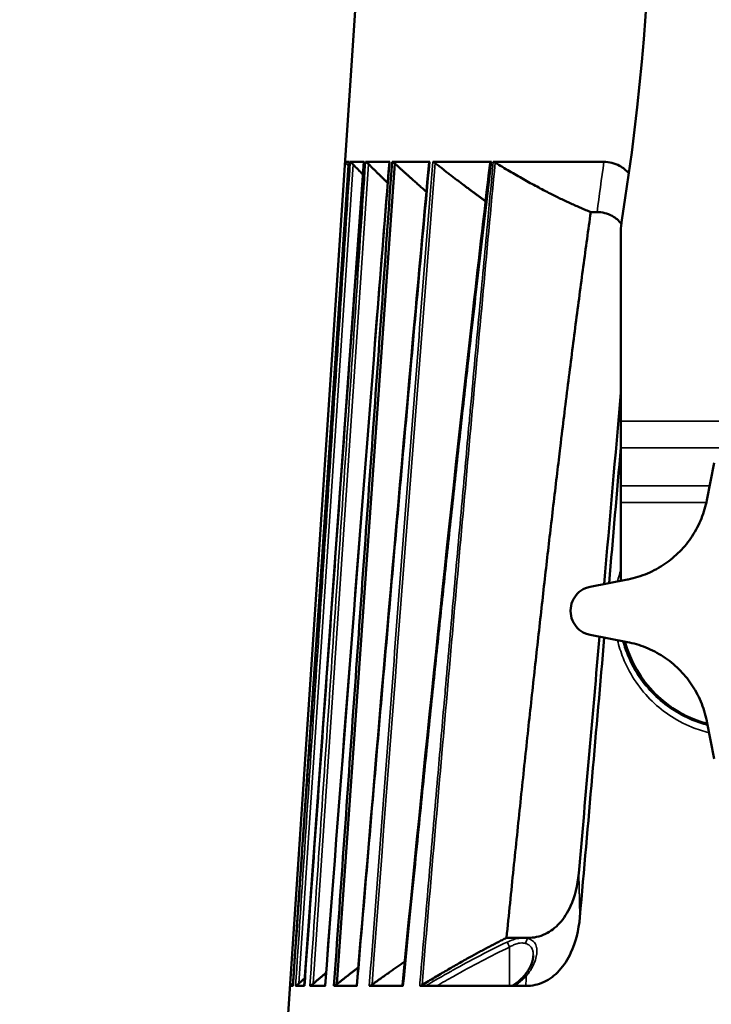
# Model space of a CAD drawing. Header units: millimetres. Extents: x 30 to 1646, y 30 to 1265.
# Tile 21 of 137: x 139 to 242, y 539 to 686. Entities that reach past the tile are written whole.
import ezdxf

# ---------------------------------------------------------------- set-up
doc = ezdxf.new("R2010")
doc.units = ezdxf.units.MM
doc.header["$LTSCALE"] = 6
for name, color, linetype, lineweight in [('Dimension (ISO)', 7, 'Continuous', 25), ('Visible (ISO)', 7, 'Continuous', 50), ('Visible Narrow (ISO)', 7, 'Continuous', 35)]:
    doc.layers.add(name, color=color, linetype=linetype, lineweight=lineweight)
doc.styles.add('Note Text (ANSI)', font='tahoma.ttf')
doc.dimstyles.new('Default (ISO)', dxfattribs={"dimscale": 6, "dimtxt": 1, "dimasz": 2.5, "dimexe": 3.175, "dimexo": 0, "dimgap": 0.762, "dimtad": 1, "dimrnd": 1e-08, "dimzin": 0, "dimdsep": 46, "dimtxsty": 'Note Text (ANSI)', "dimcen": 0.09, "dimdle": 10, "dimclrd": 1, "dimclre": 1, "dimclrt": 1, "dimazin": 0, "dimtfac": 3.5052, "dimtmove": 0, "dimatfit": 3, "dimfxl": 1, "dimtolj": 1, "dimtzin": 0, "dimlwd": -1, "dimlwe": -1, "dimarcsym": 0})

# ---------------------------------------------------------------- blocks, each defined once
blk = doc.blocks.new('*D6')
at = {"layer": 'Defpoints', "color": 0, "transparency": 16777216}
for p in [(224.32, 817.38), (123.82, 485.88), (183.82, 485.88)]:
    blk.add_point(p, dxfattribs=at)
at = {"layer": 'Dimension (ISO)', "color": 1, "transparency": 16777216}
for p, q in [((224.32, 817.38), (104.77, 817.38)), ((123.82, 802.38), (123.82, 500.88)), ((183.82, 485.88), (104.77, 485.88))]:
    blk.add_line(p, q, dxfattribs=at)
for points in [[(121.32, 802.38), (126.32, 802.38), (123.82, 817.38)], [(121.32, 500.88), (126.32, 500.88), (123.82, 485.88)]]:
    blk.add_solid(points, dxfattribs=at)
at = {"layer": 'Dimension (ISO)', "color": 1, "transparency": 16777216, "insert": (111.39, 609.93), "char_height": 6, "attachment_point": 1, "rotation": 90, "style": 'Note Text (ANSI)'}
blk.add_mtext('\\A1;331.50 mm [13.051 in]', dxfattribs=at)

msp = doc.modelspace()

# ---------------------------------------------------------------- linework, layer by layer
at = {"layer": 'Visible (ISO)'}
for p, q in [((188.9206, 690.8757), (178.3872, 533.3757)), ((181.0577, 541.378), (189.9342, 664.384)), ((184.9028, 622.136), (187.8034, 664.3913)), ((187.8036, 664.3925), (187.1508, 664.3925)), ((187.9312, 664.3925), (189.9357, 664.3925)), ((190.2195, 664.3925), (193.8235, 664.3925)), ((194.2128, 664.3925), (199.8047, 664.3925)), ((200.2338, 664.3925), (209.007, 664.3925)), ((209.2744, 664.3925), (225.7868, 664.3925)), ((185.9344, 541.6277), (194.573, 664.1502)), ((187.7663, 663.7401), (187.7626, 663.7441)), ((223.8326, 656.8925), (224.7628, 656.8925)), ((228.3203, 654.0636), (228.3203, 625.6796)), ((228.3203, 621.6796), (228.3203, 625.6796)), ((228.3203, 621.6796), (228.3203, 616.036)), ((241.1571, 613.9062), (242.2353, 619.4616)), ((228.3203, 616.036), (228.3203, 613.536)), ((228.3203, 601.8508), (228.3203, 613.536)), ((223.7345, 600.9607), (229.2898, 602.0389)), ((179.3591, 541.3753), (183.2053, 597.4064)), ((229.2898, 592.7126), (223.7345, 593.7908)), ((228.885, 589.792), (228.8851, 589.7978)), ((242.2353, 575.2899), (241.1571, 580.8452)), ((213.74, 548.5489), (211.2507, 548.5489)), ((213.74, 548.5489), (214.4458, 548.5489)), ((196.2106, 545.1062), (196.2107, 545.1063)), ((181.1657, 542.546), (181.1781, 542.557)), ((179.3591, 541.3757), (178.9385, 541.3757)), ((181.0577, 541.3757), (179.7703, 541.3757)), ((181.0938, 541.3757), (181.0577, 541.3757)), ((184.2083, 541.3757), (181.9197, 541.3757)), ((188.9661, 541.3757), (185.523, 541.3757)), ((195.8397, 541.3757), (190.7737, 541.3757)), ((195.8847, 541.7957), (195.8847, 541.7956)), ((198.2963, 541.3757), (199.1559, 541.3757)), ((199.1559, 541.3757), (212.4502, 541.3757)), ((212.4616, 541.3757), (212.4502, 541.3757)), ((214.1449, 541.3757), (212.4616, 541.3757))]:
    msp.add_line(p, q, dxfattribs=at)
for centre, radius, start, end in [((-105.5408, 709.8757), 338.3611, 350.780706, 9.219294), ((238.3203, 654.0636), 10, 170.780706, 180), ((245.8203, 597.3757), 25, 179.863681, 180.136319), ((245.8203, 597.3757), 17.5, 195.219807, 254.780193)]:
    msp.add_arc(centre, radius, start, end, dxfattribs=at)
for centre, major_axis, ratio, start_param, end_param in [((185.2888, 199.9329), (81.9036, 908.5755), 0.00529131, 5.17050012, 5.20587382), ((173.0927, 64.6342), (98.4059, 1091.6395), 0.00529131, 5.22702836, 5.24845676), ((185.2888, 199.9329), (81.9036, 908.5755), 0.00529131, 5.11818578, 5.16089509), ((173.0927, 64.6342), (98.4059, 1091.6395), 0.00529131, 5.17528183, 5.21849694), ((214.5241, 542.0994), (-0.7337, 0.6795), 0.48763149, 6.2828238, 6.28316737)]:
    msp.add_ellipse(centre, major_axis=major_axis, ratio=ratio, start_param=start_param, end_param=end_param, dxfattribs=at)
for points, knots in [([(181.0866, 541.3746), (182.0757, 555.0184), (184.0334, 582.3175), (186.9891, 623.3228), (188.9854, 650.6936), (189.9732, 664.3938)], [0.000009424, 0.000009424, 0.000009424, 0.000009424, 0.333333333, 0.666666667, 0.99999482, 0.99999482, 0.99999482, 0.99999482]), ([(182.8035, 591.501), (183.5321, 602.12), (185.1994, 626.4104), (186.8713, 650.7112), (187.8095, 664.3916)], [0.407661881, 0.407661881, 0.407661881, 0.407661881, 0.666666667, 1, 1, 1, 1]), ([(194.1686, 664.3914), (193.2046, 650.7017), (191.2623, 623.3416), (188.3734, 582.3364), (186.4556, 555.0249), (185.4919, 541.3759)], [0.000012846, 0.000012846, 0.000012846, 0.000012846, 0.333333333, 0.666666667, 1, 1, 1, 1]), ([(187.598, 663.9199), (187.5506, 663.9705), (187.5008, 664.0236), (187.3946, 664.1364), (187.3391, 664.1952), (187.2546, 664.2843), (187.2178, 664.3231), (187.1788, 664.3637), (187.1685, 664.3745), (187.1559, 664.3874), (187.1524, 664.391), (187.1508, 664.3925)], [-0.3550476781, -0.3550476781, -0.3550476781, -0.3550476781, -0.3347730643, -0.3347730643, -0.3101202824, -0.3101202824, -0.2894766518, -0.2894766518, -0.2791548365, -0.2791548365, -0.2712767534, -0.2712767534, -0.2712767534, -0.2712767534]), ([(187.9312, 664.3925), (187.9367, 664.392), (187.9452, 664.3886), (187.9682, 664.3752), (187.9833, 664.3648), (188.0353, 664.325), (188.0795, 664.2867), (188.1761, 664.1982), (188.2366, 664.1397), (188.3239, 664.0515), (188.3503, 664.0244), (188.3762, 663.9974)], [0.2698998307, 0.2698998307, 0.2698998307, 0.2698998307, 0.2794330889, 0.2794330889, 0.2897081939, 0.2897081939, 0.3102584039, 0.3102584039, 0.3348331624, 0.3348331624, 0.3453972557, 0.3453972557, 0.3453972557, 0.3453972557]), ([(189.9357, 664.3925), (189.9359, 664.393), (189.936, 664.3935), (189.9394, 664.402), (189.946, 664.4067), (189.9585, 664.408), (189.9616, 664.408), (189.9732, 664.3938)], [0.4417696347, 0.4417696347, 0.4417696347, 0.4417696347, 0.4423961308, 0.4423961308, 0.4528677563, 0.4528677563, 0.4558325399, 0.4558325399, 0.4558325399, 0.4558325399]), ([(190.6394, 664.0737), (190.6359, 664.0771), (190.6325, 664.0806), (190.5666, 664.1454), (190.5027, 664.2036), (190.396, 664.2914), (190.3453, 664.3292), (190.2812, 664.368), (190.2618, 664.378), (190.2357, 664.3884), (190.2271, 664.391), (190.2195, 664.3925)], [-0.3361773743, -0.3361773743, -0.3361773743, -0.3361773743, -0.3348122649, -0.3348122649, -0.3103276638, -0.3103276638, -0.2898793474, -0.2898793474, -0.2796551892, -0.2796551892, -0.2738201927, -0.2738201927, -0.2738201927, -0.2738201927]), ([(193.7666, 664.3344), (193.768, 664.3511), (193.7729, 664.3652), (193.7936, 664.3884), (193.8094, 664.3918), (193.8231, 664.3908)], [0.0391891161, 0.0391891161, 0.0391891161, 0.0391891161, 0.04592388, 0.04592388, 0.0546092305, 0.0546092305, 0.0546092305, 0.0546092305]), ([(194.5731, 664.1502), (194.5281, 664.1911), (194.4826, 664.2296), (194.3869, 664.3025), (194.3308, 664.3396), (194.2565, 664.3768), (194.2335, 664.3863), (194.2128, 664.3925)], [-0.3269195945, -0.3269195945, -0.3269195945, -0.3269195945, -0.3097816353, -0.3097816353, -0.2894881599, -0.2894881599, -0.2795890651, -0.2795890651, -0.2795890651, -0.2795890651]), ([(199.804, 664.3906), (199.7904, 664.3917), (199.7775, 664.3899), (199.7532, 664.3824), (199.7423, 664.3764), (199.714, 664.3533), (199.7017, 664.3309), (199.6942, 664.2981), (199.693, 664.2909), (199.6923, 664.283)], [-0.1237626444, -0.1237626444, -0.1237626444, -0.1237626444, -0.114038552, -0.114038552, -0.1032214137, -0.1032214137, -0.0807193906, -0.0807193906, -0.0748055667, -0.0748055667, -0.0748055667, -0.0748055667]), ([(200.5868, 664.2249), (200.5537, 664.251), (200.5195, 664.2755), (200.4513, 664.3187), (200.4175, 664.3374), (200.3555, 664.3657), (200.3276, 664.3759), (200.2768, 664.389), (200.2543, 664.3923), (200.2337, 664.3907)], [-0.0456354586, -0.0456354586, -0.0456354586, -0.0456354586, -0.0329997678, -0.0329997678, -0.020766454, -0.020766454, -0.010158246, -0.010158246, -0.0004314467, -0.0004314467, -0.0004314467, -0.0004314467]), ([(209.0068, 664.3907), (208.9859, 664.3917), (208.9662, 664.3891), (208.9308, 664.3797), (208.913, 664.3724), (208.8634, 664.3406), (208.8397, 664.3112), (208.8154, 664.258), (208.8087, 664.2349), (208.8055, 664.2079)], [-0.310551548, -0.310551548, -0.310551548, -0.310551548, -0.278281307, -0.278281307, -0.246838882, -0.246838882, -0.189498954, -0.189498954, -0.154527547, -0.154527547, -0.154527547, -0.154527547]), ([(209.557, 664.298), (209.5089, 664.3267), (209.459, 664.3512), (209.3852, 664.3761), (209.3616, 664.3823), (209.3163, 664.3904), (209.2948, 664.3925), (209.2744, 664.392)], [-0.0328222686, -0.0328222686, -0.0328222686, -0.0328222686, -0.0159937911, -0.0159937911, -0.0079207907, -0.0079207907, -0.000091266, -0.000091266, -0.000091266, -0.000091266]), ([(225.7872, 664.3912), (226.1871, 664.3916), (226.5851, 664.3459), (227.3779, 664.1503), (227.7644, 663.9993), (228.6528, 663.5068), (229.1138, 663.1227), (229.5106, 662.6659)], [0.000318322, 0.000318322, 0.000318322, 0.000318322, 0.128075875, 0.128075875, 0.259638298, 0.259638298, 0.447297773, 0.447297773, 0.447297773, 0.447297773]), ([(184.1723, 541.4147), (186.7094, 574.6501), (189.2844, 607.8826), (192.5301, 648.8521), (193.1466, 656.5934), (193.7666, 664.3344)], [0, 0, 0, 0, 10.00000894, 10.00000894, 12.32983431, 12.32983431, 12.32983431, 12.32983431]), ([(188.8974, 541.4491), (191.6943, 574.6637), (194.5677, 607.8721), (198.2698, 648.8075), (198.9769, 656.5457), (199.6923, 664.283)], [0, 0, 0, 0, 10.00004, 10.00004, 12.33124685, 12.33124685, 12.33124685, 12.33124685]), ([(195.7281, 541.4958), (198.9679, 574.6707), (202.3658, 607.8317), (206.9867, 648.7073), (207.8833, 656.4592), (208.8055, 664.2079)], [0, 0, 0, 0, 10.000222, 10.000222, 12.34136338, 12.34136338, 12.34136338, 12.34136338]), ([(224.7628, 656.8925), (225.1489, 656.8925), (225.5338, 656.8495), (226.299, 656.662), (226.6719, 656.5167), (227.5417, 656.0317), (227.9955, 655.645), (228.3828, 655.1801)], [0.000000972, 0.000000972, 0.000000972, 0.000000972, 0.12685591, 0.12685591, 0.256718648, 0.256718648, 0.446204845, 0.446204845, 0.446204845, 0.446204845]), ([(229.2898, 602.0389), (229.3268, 602.0461), (229.3638, 602.0534), (230.387, 602.26), (231.3585, 602.5609), (233.2047, 603.3428), (234.0794, 603.8239), (235.6556, 604.8979), (236.4097, 605.5206), (237.7957, 606.9236), (238.4278, 607.7038), (239.5205, 609.3695), (239.9821, 610.2565), (240.7123, 612.0709), (240.9809, 612.9983), (241.1571, 613.9062)], [7.6436281, 7.6436281, 7.6436281, 7.6436281, 7.65451694, 7.65451694, 7.94493409, 7.94493409, 8.23535124, 8.23535124, 8.51840368, 8.51840368, 8.80145613, 8.80145613, 9.08450857, 9.08450857, 9.36756102, 9.36756102, 9.36756102, 9.36756102]), ([(220.8204, 597.4352), (220.8204, 597.4352), (220.8204, 597.4352), (220.8204, 597.4352), (220.8214, 597.8864), (220.9127, 598.366), (221.277, 599.2448), (221.55, 599.644), (222.1859, 600.2868), (222.5961, 600.5678), (223.2675, 600.8457), (223.5007, 600.9144), (223.7345, 600.9607)], [2.21339611, 2.21339611, 2.21339611, 2.21339611, 2.21339852, 2.21339852, 2.21339852, 2.348741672, 2.348741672, 2.484084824, 2.484084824, 2.625479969, 2.625479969, 2.696227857, 2.696227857, 2.696227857, 2.696227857]), ([(220.8204, 597.3163), (220.8204, 597.3163), (220.8204, 597.3162), (220.8204, 597.3162), (220.8214, 596.8651), (220.9127, 596.3854), (221.277, 595.5066), (221.55, 595.1074), (222.1859, 594.4647), (222.5961, 594.1837), (223.2675, 593.9058), (223.5007, 593.8371), (223.7345, 593.7908)], [2.21339611, 2.21339611, 2.21339611, 2.21339611, 2.21339852, 2.21339852, 2.21339852, 2.348741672, 2.348741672, 2.484084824, 2.484084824, 2.625479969, 2.625479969, 2.696227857, 2.696227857, 2.696227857, 2.696227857]), ([(241.1571, 580.8452), (241.1499, 580.8823), (241.1426, 580.9193), (240.936, 581.9424), (240.6352, 582.914), (239.8533, 584.7602), (239.3721, 585.6348), (238.2982, 587.2111), (237.6754, 587.9651), (236.2724, 589.3511), (235.4923, 589.9832), (233.8266, 591.0759), (232.9395, 591.5375), (231.1251, 592.2677), (230.1977, 592.5363), (229.2898, 592.7126)], [7.6436281, 7.6436281, 7.6436281, 7.6436281, 7.65451694, 7.65451694, 7.94493409, 7.94493409, 8.23535124, 8.23535124, 8.51840368, 8.51840368, 8.80145613, 8.80145613, 9.08450857, 9.08450857, 9.36756102, 9.36756102, 9.36756102, 9.36756102]), ([(179.3633, 541.3751), (180.3022, 555.0347), (181.4479, 571.7413), (182.5944, 588.4536), (182.8035, 591.501)], [0.000010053, 0.000010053, 0.000010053, 0.000010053, 0.333333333, 0.407661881, 0.407661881, 0.407661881, 0.407661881]), ([(214.4458, 548.5488), (214.8785, 548.5488), (215.3146, 548.5926), (216.1938, 548.7837), (216.6307, 548.9318), (217.8403, 549.5087), (218.5496, 550.0516), (219.8393, 551.4683), (220.3815, 552.3362), (221.453, 554.6907), (221.8746, 556.3657), (222.0358, 558.1956)], [-1.61363592, -1.61363592, -1.61363592, -1.61363592, -1.43423733, -1.43423733, -1.2511885, -1.2511885, -0.91398375, -0.91398375, -0.55165123, -0.55165123, -0.00014898, -0.00014898, -0.00014898, -0.00014898]), ([(214.1449, 541.3757), (214.598, 541.3757), (215.053, 541.4216), (215.9687, 541.619), (216.4224, 541.7714), (217.7024, 542.372), (218.457, 542.9452), (219.8359, 544.4397), (220.4183, 545.3627), (221.5758, 547.8729), (222.0322, 549.6685), (222.2028, 551.6272)], [-1.68984568, -1.68984568, -1.68984568, -1.68984568, -1.50924108, -1.50924108, -1.324824, -1.324824, -0.97380046, -0.97380046, -0.590295, -0.590295, -0.00001537, -0.00001537, -0.00001537, -0.00001537]), ([(213.7906, 542.779), (214.1925, 543.213), (214.5083, 543.6849), (215.0188, 544.678), (215.1919, 545.2174), (215.2529, 545.7385), (215.2582, 545.8254), (215.2582, 545.9049)], [0, 0, 0, 0, 0.212267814, 0.212267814, 0.458718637, 0.458718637, 0.511904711, 0.511904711, 0.511904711, 0.511904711]), ([(212.1055, 541.3757), (212.5437, 541.6562), (212.9462, 541.969), (213.4737, 542.4509), (213.638, 542.6143), (213.7905, 542.7789)], [0, 0, 0, 0, 0.160191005, 0.160191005, 0.239708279, 0.239708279, 0.239708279, 0.239708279]), ([(179.386, 541.7666), (179.3516, 541.7359), (179.3168, 541.7049), (179.2164, 541.6158), (179.1529, 541.5597), (179.0566, 541.4754), (179.0148, 541.4392), (178.9704, 541.4014), (178.9585, 541.3915), (178.9443, 541.3799), (178.9403, 541.3768), (178.9385, 541.3757)], [0.0124105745, 0.0124105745, 0.0124105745, 0.0124105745, 0.0255231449, 0.0255231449, 0.0510462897, 0.0510462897, 0.0718623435, 0.0718623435, 0.0822703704, 0.0822703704, 0.0901388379, 0.0901388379, 0.0901388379, 0.0901388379]), ([(179.3612, 541.3785), (179.3614, 541.3789), (179.3616, 541.3794), (179.363, 541.3823), (179.3649, 541.3854), (179.3674, 541.389)], [-0.08276095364, -0.08276095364, -0.08276095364, -0.08276095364, -0.08203001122, -0.08203001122, -0.07781261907, -0.07781261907, -0.07781261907, -0.07781261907]), ([(180.267, 541.7557), (180.2378, 541.73), (180.2081, 541.7042), (180.1095, 541.6198), (180.0413, 541.5636), (179.9334, 541.4787), (179.8845, 541.4421), (179.8271, 541.4034), (179.8105, 541.3932), (179.7851, 541.3797), (179.776, 541.3762), (179.7703, 541.3757)], [0.0146443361, 0.0146443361, 0.0146443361, 0.0146443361, 0.0256009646, 0.0256009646, 0.0512019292, 0.0512019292, 0.0721121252, 0.0721121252, 0.0825672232, 0.0825672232, 0.0924418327, 0.0924418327, 0.0924418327, 0.0924418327]), ([(181.9197, 541.3757), (181.9285, 541.3776), (181.9389, 541.3809), (181.9685, 541.393), (181.9895, 541.4036), (182.0591, 541.4431), (182.1143, 541.4802), (182.2317, 541.5656), (182.3033, 541.6221), (182.3779, 541.6849), (182.382, 541.6883), (182.3862, 541.6918)], [-0.0898131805, -0.0898131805, -0.0898131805, -0.0898131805, -0.0828555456, -0.0828555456, -0.0723531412, -0.0723531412, -0.0513483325, -0.0513483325, -0.0256741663, -0.0256741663, -0.0241699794, -0.0241699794, -0.0241699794, -0.0241699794]), ([(184.2083, 541.3758), (184.19, 541.3756), (184.1806, 541.3824), (184.1727, 541.3976), (184.1716, 541.4055), (184.1723, 541.4147)], [0.0000156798, 0.0000156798, 0.0000156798, 0.0000156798, 0.0139571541, 0.0139571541, 0.0235453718, 0.0235453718, 0.0235453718, 0.0235453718]), ([(185.9344, 541.6277), (185.8838, 541.5875), (185.833, 541.5496), (185.7286, 541.4775), (185.6682, 541.44), (185.5877, 541.3996), (185.5625, 541.3887), (185.5342, 541.3791), (185.5285, 541.3773), (185.523, 541.3757)], [0.0332685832, 0.0332685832, 0.0332685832, 0.0332685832, 0.0514034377, 0.0514034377, 0.0724734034, 0.0724734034, 0.0830083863, 0.0830083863, 0.0857827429, 0.0857827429, 0.0857827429, 0.0857827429]), ([(188.9661, 541.3758), (188.9551, 541.3757), (188.9441, 541.3769), (188.9248, 541.3841), (188.9175, 541.3891), (188.9013, 541.407), (188.8955, 541.4243), (188.8973, 541.4482), (188.8973, 541.4486), (188.8974, 541.4491)], [0.0000115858, 0.0000115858, 0.0000115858, 0.0000115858, 0.006190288, 0.006190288, 0.011718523, 0.011718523, 0.0220361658, 0.0220361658, 0.0222338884, 0.0222338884, 0.0222338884, 0.0222338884]), ([(191.1785, 541.5642), (191.138, 541.5353), (191.0964, 541.5077), (191.0153, 541.4593), (190.9756, 541.4381), (190.905, 541.4063), (190.874, 541.3947), (190.8187, 541.3796), (190.7946, 541.3757), (190.7737, 541.3757)], [0.0000808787, 0.0000808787, 0.0000808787, 0.0000808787, 0.0150106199, 0.0150106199, 0.0292110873, 0.0292110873, 0.0411230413, 0.0411230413, 0.0521779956, 0.0521779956, 0.0521779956, 0.0521779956]), ([(195.7281, 541.4958), (195.7271, 541.4854), (195.727, 541.4754), (195.7312, 541.4335), (195.7459, 541.4133), (195.7704, 541.393), (195.7821, 541.3867), (195.8118, 541.3773), (195.8274, 541.376), (195.8397, 541.3757)], [-0.019570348, -0.019570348, -0.019570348, -0.019570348, -0.017479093, -0.017479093, -0.0103447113, -0.0103447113, -0.0057750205, -0.0057750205, -0.0005428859, -0.0005428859, -0.0005428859, -0.0005428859]), ([(198.642, 541.5021), (198.6101, 541.4832), (198.5777, 541.4651), (198.5128, 541.4329), (198.4804, 541.4188), (198.4203, 541.3971), (198.3927, 541.389), (198.3414, 541.3785), (198.3179, 541.3758), (198.2963, 541.3758)], [0.000422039, 0.000422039, 0.000422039, 0.000422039, 0.0115607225, 0.0115607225, 0.0225569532, 0.0225569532, 0.0322929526, 0.0322929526, 0.0414957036, 0.0414957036, 0.0414957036, 0.0414957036])]:
    msp.add_open_spline(points, degree=3, knots=knots, dxfattribs=at)
for points in [[(187.1505, 664.3909), (187.1512, 664.392), (187.151, 664.3922), (187.1508, 664.3925)], [(187.8036, 664.3925), (187.8035, 664.3921), (187.8034, 664.3917), (187.8034, 664.3913)], [(187.8095, 664.3916), (187.8084, 664.3927), (187.806, 664.3926), (187.8036, 664.3925)], [(189.9342, 664.384), (189.9344, 664.3871), (189.9349, 664.3899), (189.9357, 664.3925)], [(190.2195, 664.3925), (190.2157, 664.3921), (190.2119, 664.3918), (190.2068, 664.3902)], [(194.2128, 664.3925), (194.1988, 664.3929), (194.1848, 664.3933), (194.1686, 664.3914)], [(187.7592, 663.7477), (187.7055, 663.8051), (187.6517, 663.8625), (187.598, 663.9199)], [(187.8062, 664.3788), (187.8072, 664.3763), (187.8084, 664.3736), (187.8098, 664.3706)], [(189.7992, 662.5139), (189.3277, 663.0051), (188.8533, 663.4996), (188.3762, 663.9974)], [(189.9719, 664.278), (189.9675, 664.286), (189.9634, 664.2938), (189.9596, 664.3015)], [(189.8397, 662.4717), (189.8358, 662.4758), (189.8319, 662.4798), (189.828, 662.4839)], [(180.267, 541.7557), (180.5591, 542.0126), (180.8502, 542.2687), (181.1404, 542.5238)], [(178.9385, 541.3757), (178.9383, 541.3757), (178.9381, 541.3757), (178.9378, 541.3757)], [(179.3609, 541.3752), (179.362, 541.3748), (179.3629, 541.3746), (179.3633, 541.3751)], [(179.3612, 541.3755), (179.3612, 541.3755), (179.3611, 541.3755), (179.361, 541.3755)], [(179.3674, 541.3896), (179.3648, 541.3858), (179.3627, 541.3826), (179.3613, 541.3799)], [(179.3936, 541.7734), (179.3917, 541.7717), (179.3898, 541.77), (179.3879, 541.7683)], [(181.0577, 541.378), (181.0577, 541.3772), (181.0577, 541.3765), (181.0577, 541.3757)], [(181.0994, 541.4557), (181.0944, 541.4489), (181.0898, 541.4423), (181.0856, 541.436)], [(181.9084, 541.376), (181.9124, 541.3756), (181.916, 541.3757), (181.9197, 541.3757)], [(185.523, 541.3757), (185.5132, 541.3751), (185.5034, 541.3745), (185.4919, 541.3759)]]:
    msp.add_open_spline(points, degree=3, dxfattribs=at)
for points, weights in [([(193.5183, 661.231), (192.1122, 662.6136), (190.6394, 664.0737)], [1.04983779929, 1.03274849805, 1.01529475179]), ([(199.2899, 659.9214), (197.0135, 661.9309), (194.5731, 664.1502)], [1.05965168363, 1.0369710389, 1.01302499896]), ([(208.1334, 658.5222), (204.5387, 661.103), (200.5868, 664.2249)], [1.06869234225, 1.04180832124, 1.01103823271]), ([(223.8326, 656.8925), (217.1385, 659.6196), (209.557, 664.298)], [1.07887388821, 1.05224620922, 1.00946412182]), ([(211.2507, 548.5489), (218.0288, 615.6768), (223.8326, 656.8925)], [1.00120393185, 1.01092946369, 1.00205136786]), ([(198.642, 541.5021), (205.3454, 545.5975), (211.2507, 548.5489)], [1.01092862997, 1.05290900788, 1.0853655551]), ([(185.9344, 541.6277), (187.5637, 542.9196), (189.1242, 544.1411)], [1.01442728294, 1.02966169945, 1.04449270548]), ([(191.1785, 541.5642), (193.6983, 543.3708), (196.0719, 545.0105)], [1.01248326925, 1.03207948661, 1.05053104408]), ([(182.3862, 541.6918), (183.3655, 542.5203), (184.318, 543.3231)], [1.01661686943, 1.0273408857, 1.03795132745])]:
    msp.add_rational_spline(points, weights, degree=2, dxfattribs=at)
at = {"layer": 'Visible Narrow (ISO)'}
for p, q in [((180.267, 541.7557), (188.3762, 663.9974)), ((181.4698, 572.1242), (187.598, 663.9199)), ((182.3862, 541.6918), (190.6394, 664.0737)), ((228.3203, 625.6796), (263.3203, 625.6796)), ((243.6416, 621.6796), (228.3203, 621.6796)), ((228.3203, 616.036), (241.5705, 616.036)), ((241.0804, 613.536), (228.3203, 613.536)), ((228.5368, 590.6465), (228.5369, 590.6511)), ((211.7044, 541.3757), (211.7043, 547.1764)), ((195.8397, 541.3757), (195.8434, 541.3757))]:
    msp.add_line(p, q, dxfattribs=at)
for centre, major_axis, ratio, start_param, end_param in [((214.5241, 542.0994), (-0.7337, 0.6795), 0.48763149, 5.55025205, 6.28282369), ((513.3129, -35.4873), (230.212, -758.6617), 0.2529972, 3.77235131, 3.77531505)]:
    msp.add_ellipse(centre, major_axis=major_axis, ratio=ratio, start_param=start_param, end_param=end_param, dxfattribs=at)
for points in [[(187.1505, 664.3909), (186.2382, 650.7195), (184.4115, 623.3803), (181.6746, 582.3756), (179.8502, 555.042), (178.9378, 541.3757)], [(187.9299, 664.3909), (187.9309, 664.392), (187.931, 664.3922), (187.9312, 664.3925)], [(225.7872, 664.3912), (225.4367, 661.865), (225.0858, 659.3643), (224.7628, 656.8925)], [(191.1785, 541.5642), (194.2493, 582.4561), (197.3729, 623.344), (200.5868, 664.2249)], [(198.642, 541.5021), (199.7951, 555.1511), (202.141, 582.4466), (205.7791, 623.3781), (208.2847, 650.6594), (209.557, 664.298)], [(228.3203, 603.4475), (228.1298, 602.8904), (227.9665, 602.3267), (227.8298, 601.7556)], [(213.7399, 548.5487), (213.8258, 548.5444), (213.9919, 548.5317), (214.1957, 548.5007), (214.3583, 548.4702), (214.4417, 548.4526)], [(214.4458, 548.5488), (214.4442, 548.5168), (214.4432, 548.4847), (214.4417, 548.4526)], [(179.7703, 541.3757), (179.7699, 541.3757), (179.7696, 541.3758), (179.7693, 541.3758)]]:
    msp.add_open_spline(points, degree=3, dxfattribs=at)
for points, knots in [([(187.9299, 664.3909), (187.0231, 650.7216), (186.1163, 637.0538), (185.2096, 623.386), (184.3028, 609.7175), (183.3961, 596.0492), (182.4894, 582.3808), (181.5827, 568.7124), (180.6759, 555.044), (179.7693, 541.3758)], [0.000017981, 0.000017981, 0.000017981, 0.000017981, 0.333333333, 0.333333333, 0.333333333, 0.666666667, 0.666666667, 0.666666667, 1, 1, 1, 1]), ([(190.2068, 664.3902), (189.2849, 650.7159), (187.4368, 623.3743), (184.6728, 582.3693), (182.8298, 555.0391), (181.9084, 541.376)], [0.00001211, 0.00001211, 0.00001211, 0.00001211, 0.333333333, 0.666666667, 1, 1, 1, 1]), ([(184.2083, 541.3758), (185.2965, 555.6171), (186.3782, 569.6674), (187.4533, 583.5267), (188.5283, 597.386), (189.5967, 611.0542), (190.6581, 624.5314), (191.7195, 638.0085), (192.7739, 651.2946), (193.8234, 664.3907)], [0.000000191, 0.000000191, 0.000000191, 0.000000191, 0.333333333, 0.333333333, 0.333333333, 0.666666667, 0.666666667, 0.666666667, 1, 1, 1, 1]), ([(188.9661, 541.3758), (190.1687, 555.6483), (191.3719, 569.7194), (192.5753, 583.5891), (193.7787, 597.4588), (194.9823, 611.1271), (196.1869, 624.5938), (197.3914, 638.0606), (198.5969, 651.3257), (199.8046, 664.3905)], [0, 0, 0, 0, 0.33333333, 0.33333333, 0.33333333, 0.66666667, 0.66666667, 0.66666667, 1, 1, 1, 1]), ([(200.2337, 664.3907), (199.1997, 651.2783), (198.1603, 637.981), (197.1153, 624.4984), (196.0703, 611.0154), (195.0198, 597.3471), (193.9632, 583.4934), (192.9066, 569.6396), (191.8439, 555.6003), (190.7737, 541.3757)], [0.000010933, 0.000010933, 0.000010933, 0.000010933, 0.333333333, 0.333333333, 0.333333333, 0.666666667, 0.666666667, 0.666666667, 0.999999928, 0.999999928, 0.999999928, 0.999999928]), ([(195.8434, 541.3757), (196.4302, 547.3415), (196.9759, 552.8634), (197.4644, 557.7618), (197.9529, 562.6602), (198.3842, 566.935), (198.8098, 571.1254), (199.2355, 575.3157), (199.6558, 579.4215), (200.0479, 583.224), (200.4401, 587.0264), (200.8039, 590.5254), (201.1644, 593.9665), (201.5249, 597.4076), (201.8822, 600.7907), (202.2496, 604.2405), (202.6169, 607.6902), (202.9943, 611.2066), (203.3929, 614.8864), (203.7916, 618.5663), (204.2115, 622.4097), (204.6254, 626.1605), (205.0394, 629.9113), (205.4472, 633.5696), (205.9117, 637.6796), (206.3762, 641.7896), (206.8979, 646.3513), (207.4197, 650.8591), (207.9416, 655.3669), (208.4632, 659.8207), (209.0069, 664.3907)], [0.000000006, 0.000000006, 0.000000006, 0.000000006, 0.1, 0.1, 0.1, 0.2, 0.2, 0.2, 0.3, 0.3, 0.3, 0.4, 0.4, 0.4, 0.5, 0.5, 0.5, 0.6, 0.6, 0.6, 0.7, 0.7, 0.7, 0.8, 0.8, 0.8, 0.9, 0.9, 0.9, 1, 1, 1, 1]), ([(209.2744, 664.392), (208.9822, 661.2823), (208.6902, 658.1614), (208.3982, 655.0289), (208, 650.7573), (207.602, 646.464), (207.2043, 642.1491), (206.7645, 637.378), (206.3251, 632.5804), (205.886, 627.7562), (205.791, 626.7118), (205.6959, 625.6662), (205.6009, 624.6193), (205.249, 620.7424), (204.8974, 616.8484), (204.5461, 612.9373), (204.1264, 608.2659), (203.707, 603.5702), (203.2878, 598.8501), (202.8965, 594.4435), (202.5054, 590.0156), (202.1144, 585.5666), (202.0572, 584.9161), (202, 584.2652), (201.9429, 583.6138), (201.6173, 579.9036), (201.2918, 576.1787), (200.9664, 572.4392), (200.5679, 567.8593), (200.1696, 563.2574), (199.7716, 558.6334), (199.33, 553.5029), (198.8887, 548.3452), (198.4479, 543.1604), (198.3974, 542.5659), (198.3469, 541.971), (198.2963, 541.3758)], [0, 0, 0, 0, 0.07940713, 0.07940713, 0.07940713, 0.18768734, 0.18768734, 0.18768734, 0.30741344, 0.30741344, 0.30741344, 0.33333333, 0.33333333, 0.33333333, 0.42932352, 0.42932352, 0.42932352, 0.54397624, 0.54397624, 0.54397624, 0.65101667, 0.65101667, 0.65101667, 0.66666667, 0.66666667, 0.66666667, 0.75580734, 0.75580734, 0.75580734, 0.86497839, 0.86497839, 0.86497839, 0.98611049, 0.98611049, 0.98611049, 1, 1, 1, 1]), ([(227.8165, 592.9985), (228.0304, 592.0902), (228.3105, 591.2085), (228.6578, 590.341), (229.0996, 589.2376), (229.6501, 588.1573), (230.3252, 587.1193), (231.0003, 586.0812), (231.8005, 585.0854), (232.6524, 584.2054), (233.5043, 583.3254), (234.4075, 582.5612), (235.4584, 581.8525), (236.5092, 581.1437), (237.7085, 580.49), (238.9202, 579.9961), (239.7769, 579.6468), (240.64, 579.3775), (241.4819, 579.172)], [0.575865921, 0.575865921, 0.575865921, 0.575865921, 0.625, 0.625, 0.625, 0.6875, 0.6875, 0.6875, 0.75, 0.75, 0.75, 0.8125, 0.8125, 0.8125, 0.875, 0.875, 0.875, 0.919191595, 0.919191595, 0.919191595, 0.919191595]), ([(241.2621, 580.3045), (240.4847, 580.5094), (239.723, 580.7662), (238.984, 581.0719), (236.8373, 581.9601), (234.8843, 583.2631), (233.2538, 584.8792), (231.6234, 586.4952), (230.3142, 588.4234), (229.416, 590.5413), (229.0997, 591.2872), (228.8342, 592.0564), (228.6225, 592.8421)], [0.081975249, 0.081975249, 0.081975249, 0.081975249, 0.125, 0.125, 0.125, 0.25, 0.25, 0.25, 0.375, 0.375, 0.375, 0.419017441, 0.419017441, 0.419017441, 0.419017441]), ([(222.2028, 551.6272), (222.1858, 552.3669), (222.1516, 553.8415), (222.0969, 556.0301), (222.0561, 557.477), (222.0358, 558.1956)], [0, 0, 0, 0, 0.333333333, 0.666666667, 0.999954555, 0.999954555, 0.999954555, 0.999954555]), ([(213.7399, 548.5487), (213.5139, 548.5433), (213.0388, 548.4899), (212.2432, 548.2941), (211.6701, 548.0608), (211.3707, 547.9206)], [0.000035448, 0.000035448, 0.000035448, 0.000035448, 0.333333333, 0.666666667, 1, 1, 1, 1]), ([(214.1043, 547.7082), (214.1166, 547.8004), (214.1385, 547.8955), (214.1691, 547.9859), (214.1996, 548.0762), (214.2384, 548.1618), (214.2846, 548.2409), (214.3308, 548.3199), (214.3846, 548.3922), (214.4417, 548.4526)], [0.000000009, 0.000000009, 0.000000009, 0.000000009, 0.333333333, 0.333333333, 0.333333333, 0.666666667, 0.666666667, 0.666666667, 0.999999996, 0.999999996, 0.999999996, 0.999999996]), ([(214.4417, 548.4526), (214.5699, 548.4129), (214.6946, 548.3677), (214.8138, 548.3116), (214.9266, 548.2584), (215.0345, 548.1954), (215.1339, 548.1176), (215.2331, 548.0399), (215.3272, 547.9489), (215.4071, 547.8502), (215.4917, 547.7458), (215.5605, 547.6328), (215.6152, 547.525), (215.6817, 547.3939), (215.7209, 547.2665), (215.748, 547.1316), (215.7643, 547.0508), (215.7758, 546.9671), (215.7829, 546.8762), (215.7999, 546.6613), (215.7988, 546.411), (215.7618, 546.1297), (215.7571, 546.0936), (215.7518, 546.0571), (215.7459, 546.02), (215.6939, 545.6942), (215.5939, 545.3305), (215.4709, 544.9902), (215.458, 544.9546), (215.4448, 544.9192), (215.4313, 544.884), (215.3159, 544.5829), (215.1811, 544.295), (214.9998, 543.9771), (214.913, 543.8249), (214.816, 543.6664), (214.7066, 543.504), (214.561, 543.2876), (214.3934, 543.0643), (214.2005, 542.8439)], [0, 0, 0, 0, 0.073364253, 0.073364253, 0.073364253, 0.142857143, 0.142857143, 0.142857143, 0.212251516, 0.212251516, 0.212251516, 0.285714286, 0.285714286, 0.285714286, 0.375058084, 0.375058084, 0.375058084, 0.428571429, 0.428571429, 0.428571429, 0.555200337, 0.555200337, 0.555200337, 0.571428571, 0.571428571, 0.571428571, 0.714285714, 0.714285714, 0.714285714, 0.729234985, 0.729234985, 0.729234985, 0.857142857, 0.857142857, 0.857142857, 0.918389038, 0.918389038, 0.918389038, 1, 1, 1, 1]), ([(199.1559, 541.3757), (200.4346, 542.1287), (201.6976, 542.8534), (202.9423, 543.548), (203.0695, 543.619), (203.1965, 543.6897), (203.3233, 543.7601), (204.6133, 544.4758), (205.883, 545.1588), (207.1465, 545.8154), (207.2227, 545.855), (207.2988, 545.8945), (207.3749, 545.9339), (208.7139, 546.6267), (210.0469, 547.29), (211.3707, 547.9206)], [0, 0, 0, 0, 0.30242322, 0.30242322, 0.30242322, 0.33333333, 0.33333333, 0.33333333, 0.64771357, 0.64771357, 0.64771357, 0.66666667, 0.66666667, 0.66666667, 1, 1, 1, 1]), ([(200.8368, 541.3757), (201.6656, 541.8582), (202.4979, 542.3344), (203.3339, 542.8038), (204.7156, 543.5795), (206.1075, 544.3365), (207.511, 545.0709), (208.8971, 545.7962), (210.2945, 546.4995), (211.7043, 547.1764)], [0.000000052, 0.000000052, 0.000000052, 0.000000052, 0.233389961, 0.233389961, 0.233389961, 0.619095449, 0.619095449, 0.619095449, 1, 1, 1, 1]), ([(211.7043, 547.1764), (211.6371, 547.3167), (211.5677, 547.4659), (211.5088, 547.5971), (211.45, 547.7283), (211.4019, 547.8414), (211.3707, 547.9206)], [0, 0, 0, 0, 0.5, 0.5, 0.5, 1, 1, 1, 1]), ([(214.1042, 547.7082), (213.9496, 547.7573), (213.7824, 547.7844), (213.6074, 547.7893), (213.5822, 547.79), (213.557, 547.7903), (213.5315, 547.7901), (213.3796, 547.7888), (213.2216, 547.7715), (213.055, 547.7377), (212.9653, 547.7195), (212.8731, 547.6965), (212.7778, 547.668), (212.6663, 547.6346), (212.5504, 547.5937), (212.4291, 547.5438), (212.2672, 547.4772), (212.0956, 547.3947), (211.9167, 547.2972), (211.8469, 547.2591), (211.7761, 547.2189), (211.7043, 547.1764)], [0.0000588, 0.0000588, 0.0000588, 0.0000588, 0.25, 0.25, 0.25, 0.285864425, 0.285864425, 0.285864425, 0.5, 0.5, 0.5, 0.615229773, 0.615229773, 0.615229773, 0.75, 0.75, 0.75, 0.929876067, 0.929876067, 0.929876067, 1, 1, 1, 1]), ([(214.1043, 547.7082), (214.2183, 547.6718), (214.3244, 547.6282), (214.4216, 547.5771), (214.5294, 547.5204), (214.6261, 547.4543), (214.712, 547.3797), (214.7954, 547.3071), (214.8686, 547.2262), (214.9315, 547.1377), (214.9917, 547.0533), (215.0426, 546.9619), (215.0849, 546.8647), (215.144, 546.7292), (215.1864, 546.5822), (215.2146, 546.4265), (215.2278, 546.3534), (215.2379, 546.2785), (215.245, 546.2018), (215.254, 546.1053), (215.2582, 546.0062), (215.2582, 545.9049)], [0, 0, 0, 0, 0.059251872, 0.059251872, 0.059251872, 0.125, 0.125, 0.125, 0.188931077, 0.188931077, 0.188931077, 0.25, 0.25, 0.25, 0.335093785, 0.335093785, 0.335093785, 0.375, 0.375, 0.375, 0.425248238, 0.425248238, 0.425248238, 0.425248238]), ([(214.2005, 542.8439), (214.0187, 542.6495), (213.8331, 542.4655), (213.6418, 542.2917), (213.4506, 542.1179), (213.2538, 541.9542), (213.0565, 541.8014), (212.8592, 541.6486), (212.6614, 541.5068), (212.4616, 541.3757)], [0, 0, 0, 0, 0.333333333, 0.333333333, 0.333333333, 0.666666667, 0.666666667, 0.666666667, 0.999999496, 0.999999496, 0.999999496, 0.999999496])]:
    msp.add_open_spline(points, degree=3, knots=knots, dxfattribs=at)

# ---------------------------------------------------------------- dimensions: what is measured, and where the dimension line sits
at = {"layer": 'Dimension (ISO)', "color": 1, "true_color": 0xff0000}
dim = msp.add_linear_dim(base=(123.815, 485.8757), p1=(224.3203, 817.3757), p2=(183.815, 485.8757), angle=270, text='<> mm [13.051 in]', dimstyle='Default (ISO)', override={"dimgap": 0.762, "dimdec": 2, "dimpost": '', "dimtol": 0, "dimlim": 0, "dimtp": 0, "dimtm": 0, "dimtdec": 2, "dimtofl": 0, "dimatfit": 1}, dxfattribs=at)
dim.commit()
dim.dimension.update_dxf_attribs({"geometry": '*D6', "text_midpoint": (123.815, 651.6257), "dimtype": 160})

doc.saveas('drawing.dxf')
